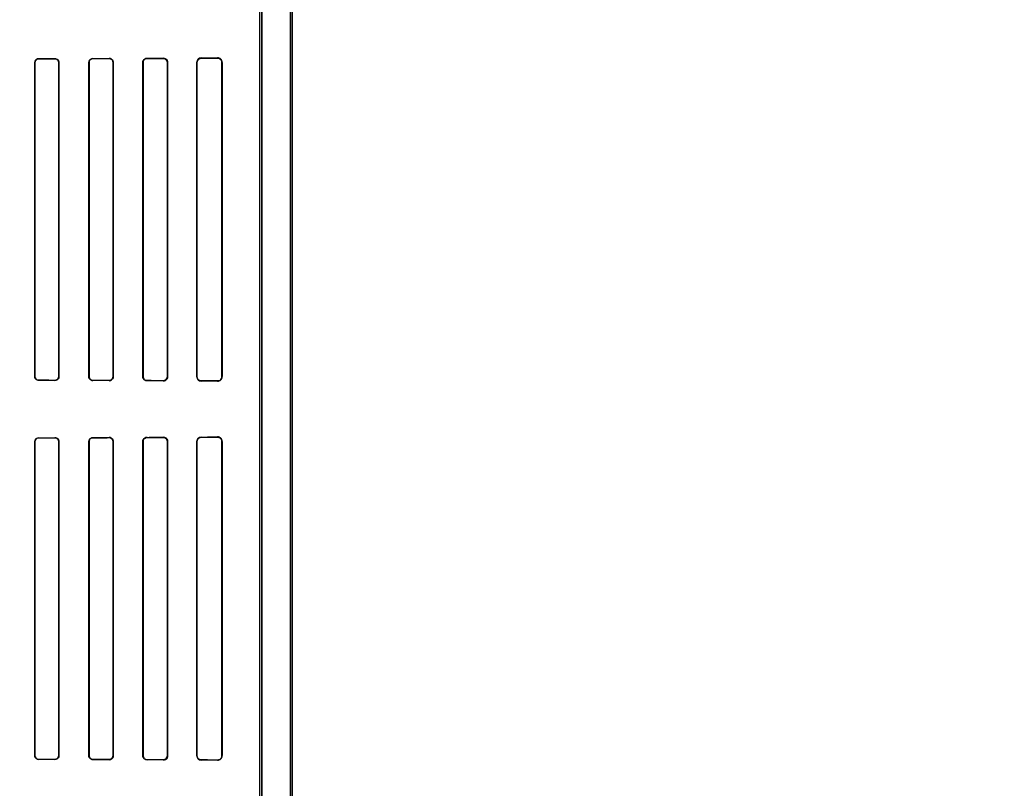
# Model space of a CAD drawing. Header units: millimetres. Extents: x 0 to 297, y 0 to 210.
# Tile 140 of 256: x 56.61 to 57.246, y 157.774 to 158.271. Entities that reach past the tile are written whole.
import ezdxf

# ---------------------------------------------------------------- set-up
doc = ezdxf.new("R2010")
doc.units = ezdxf.units.MM
doc.header["$LTSCALE"] = 16.335
doc.layers.get('0').update_dxf_attribs({"linetype": 'CONTINUOUS'})
for name, color, linetype in [('AXES_REF', 7, 'CONTINUOUS'), ('INTFCLR_1', 7, 'CONTINUOUS'), ('INTFCLR_72935', 7, 'CONTINUOUS')]:
    doc.layers.add(name, color=color, linetype=linetype)

msp = doc.modelspace()

# ---------------------------------------------------------------- linework, layer by layer
at = {"color": 7, "linetype": 'Continuous'}
for radius in [6.78708, 6.7865, 6.74304]:
    msp.add_circle((57.46373, 154.71148), radius, dxfattribs=at)
for radius, start, end in [(6.72, 278.277129, 261.722871), (6.874, 143.275392, 36.724608)]:
    msp.add_arc((57.46373, 154.71148), radius, start, end, dxfattribs=at)
at = {"layer": 'AXES_REF', "color": 9, "linetype": 'Continuous'}
for radius in [6.19116, 4.15]:
    msp.add_circle((57.46373, 154.71148), radius, dxfattribs=at)
at = {"layer": 'AXES_REF', "color": 7, "linetype": 'Continuous'}
msp.add_arc((57.46373, 154.71148), 6.874, 143.275392, 270, dxfattribs=at)
at = {"layer": 'INTFCLR_1', "color": 6, "linetype": 'Continuous'}
for p, q in [((56.78439, 157.16147), (56.78439, 159.03048)), ((56.78562, 157.16147), (56.78562, 159.03047)), ((56.76462, 157.53415), (56.76462, 158.37778)), ((56.76586, 158.37778), (56.76586, 157.53415)), ((56.6193, 158.03997), (56.6193, 158.24297)), ((56.61939, 158.03997), (56.61939, 158.24297)), ((56.63472, 158.24297), (56.63472, 158.03997)), ((56.63481, 158.24297), (56.63481, 158.03997)), ((56.6542, 158.03997), (56.6542, 158.24297)), ((56.6543, 158.03997), (56.6543, 158.24297)), ((56.66982, 158.24297), (56.66982, 158.03997)), ((56.66993, 158.24297), (56.66993, 158.03997)), ((56.68906, 158.03997), (56.68906, 158.24297)), ((56.68918, 158.03997), (56.68918, 158.24297)), ((56.70496, 158.24297), (56.70496, 158.03997)), ((56.70509, 158.24297), (56.70509, 158.03997)), ((56.72387, 158.03997), (56.72387, 158.24297)), ((56.72402, 158.03997), (56.72402, 158.24297)), ((56.74015, 158.24297), (56.74015, 158.03997)), ((56.74033, 158.24297), (56.74033, 158.03997)), ((56.6193, 157.79497), (56.6193, 157.99797)), ((56.61939, 157.79497), (56.61939, 157.99797)), ((56.63472, 157.99797), (56.63472, 157.79497)), ((56.63481, 157.99797), (56.63481, 157.79497)), ((56.6542, 157.79497), (56.6542, 157.99797)), ((56.6543, 157.79497), (56.6543, 157.99797)), ((56.66982, 157.99797), (56.66982, 157.79497)), ((56.66993, 157.99797), (56.66993, 157.79497)), ((56.68906, 157.79497), (56.68906, 157.99797)), ((56.68918, 157.79497), (56.68918, 157.99797)), ((56.70496, 157.99797), (56.70496, 157.79497)), ((56.70509, 157.99797), (56.70509, 157.79497)), ((56.72387, 157.79497), (56.72387, 157.99797)), ((56.72402, 157.79497), (56.72402, 157.99797)), ((56.74015, 157.99797), (56.74015, 157.79497)), ((56.74033, 157.99797), (56.74033, 157.79497))]:
    msp.add_line(p, q, dxfattribs=at)
at = {"layer": 'INTFCLR_1', "color": 9, "linetype": 'Continuous'}
for p, q in [((56.61939, 158.24297), (56.6193, 158.24297)), ((56.62179, 158.24546), (56.62179, 158.24537)), ((56.63229, 158.24539), (56.63229, 158.24549)), ((56.63481, 158.24297), (56.63472, 158.24297)), ((56.6543, 158.24297), (56.6542, 158.24297)), ((56.65679, 158.24556), (56.65679, 158.24546)), ((56.66729, 158.2455), (56.66729, 158.2456)), ((56.66993, 158.24297), (56.66982, 158.24297)), ((56.68918, 158.24297), (56.68906, 158.24297)), ((56.69179, 158.2457), (56.69179, 158.24559)), ((56.70229, 158.24563), (56.70229, 158.24576)), ((56.70509, 158.24297), (56.70496, 158.24297)), ((56.72402, 158.24297), (56.72387, 158.24297)), ((56.72679, 158.2459), (56.72679, 158.24575)), ((56.73729, 158.24582), (56.73729, 158.24598)), ((56.74033, 158.24297), (56.74015, 158.24297)), ((56.6193, 158.03997), (56.61939, 158.03997)), ((56.62179, 158.03757), (56.62179, 158.03748)), ((56.63229, 158.03745), (56.63229, 158.03754)), ((56.63472, 158.03997), (56.63481, 158.03997)), ((56.6542, 158.03997), (56.6543, 158.03997)), ((56.65679, 158.03747), (56.65679, 158.03737)), ((56.66729, 158.03733), (56.66729, 158.03744)), ((56.66982, 158.03997), (56.66993, 158.03997)), ((56.68906, 158.03997), (56.68918, 158.03997)), ((56.70496, 158.03997), (56.70509, 158.03997)), ((56.72387, 158.03997), (56.72402, 158.03997)), ((56.74015, 158.03997), (56.74033, 158.03997)), ((56.69179, 158.03735), (56.69179, 158.03723)), ((56.70229, 158.03718), (56.70229, 158.0373)), ((56.72679, 158.03718), (56.72679, 158.03703)), ((56.73729, 158.03695), (56.73729, 158.03712)), ((56.62179, 158.00046), (56.62179, 158.00037)), ((56.63229, 158.00039), (56.63229, 158.00049)), ((56.65679, 158.00056), (56.65679, 158.00046)), ((56.66729, 158.0005), (56.66729, 158.0006)), ((56.69179, 158.0007), (56.69179, 158.00059)), ((56.70229, 158.00063), (56.70229, 158.00076)), ((56.72679, 158.0009), (56.72679, 158.00075)), ((56.73729, 158.00082), (56.73729, 158.00098)), ((56.61939, 157.99797), (56.6193, 157.99797)), ((56.63481, 157.99797), (56.63472, 157.99797)), ((56.6543, 157.99797), (56.6542, 157.99797)), ((56.66993, 157.99797), (56.66982, 157.99797)), ((56.68918, 157.99797), (56.68906, 157.99797)), ((56.70509, 157.99797), (56.70496, 157.99797)), ((56.72402, 157.99797), (56.72387, 157.99797)), ((56.74033, 157.99797), (56.74015, 157.99797)), ((56.6193, 157.79497), (56.61939, 157.79497)), ((56.62179, 157.79257), (56.62179, 157.79248)), ((56.63229, 157.79245), (56.63229, 157.79254)), ((56.63472, 157.79497), (56.63481, 157.79497)), ((56.6542, 157.79497), (56.6543, 157.79497)), ((56.65679, 157.79247), (56.65679, 157.79237)), ((56.66729, 157.79233), (56.66729, 157.79244)), ((56.66982, 157.79497), (56.66993, 157.79497)), ((56.68906, 157.79497), (56.68918, 157.79497)), ((56.69179, 157.79235), (56.69179, 157.79223)), ((56.70229, 157.79218), (56.70229, 157.7923)), ((56.70496, 157.79497), (56.70509, 157.79497)), ((56.72387, 157.79497), (56.72402, 157.79497)), ((56.72679, 157.79218), (56.72679, 157.79203)), ((56.73729, 157.79195), (56.73729, 157.79212)), ((56.74015, 157.79497), (56.74033, 157.79497))]:
    msp.add_line(p, q, dxfattribs=at)
at = {"layer": 'INTFCLR_1', "color": 7, "linetype": 'Continuous'}
for points in [[(56.66816, 158.24546), (56.66807, 158.24549), (56.66798, 158.24551), (56.66788, 158.24554), (56.66779, 158.24556), (56.66769, 158.24557), (56.66759, 158.24559), (56.66749, 158.24559), (56.66739, 158.2456), (56.66729, 158.2456)], [(56.70229, 158.24563), (56.70238, 158.24563), (56.70248, 158.24563), (56.70257, 158.24562), (56.70267, 158.24561), (56.70277, 158.24559), (56.70287, 158.24557), (56.70296, 158.24555), (56.70305, 158.24552), (56.70314, 158.24549)], [(56.73729, 158.24582), (56.73739, 158.24581), (56.7375, 158.24581), (56.7376, 158.2458), (56.7377, 158.24579), (56.73779, 158.24577), (56.73788, 158.24576), (56.73797, 158.24574), (56.73806, 158.24571), (56.73814, 158.24569)], [(56.70314, 158.03744), (56.70305, 158.03741), (56.70296, 158.03739), (56.70287, 158.03737), (56.70278, 158.03735), (56.70268, 158.03733), (56.70259, 158.03732), (56.70249, 158.03731), (56.70239, 158.03731), (56.70229, 158.0373)], [(56.73814, 158.03725), (56.73806, 158.03722), (56.73797, 158.0372), (56.73788, 158.03718), (56.73779, 158.03716), (56.7377, 158.03715), (56.7376, 158.03714), (56.7375, 158.03713), (56.73739, 158.03712), (56.73729, 158.03712)], [(56.66816, 158.00046), (56.66807, 158.00049), (56.66798, 158.00051), (56.66788, 158.00054), (56.66779, 158.00056), (56.66769, 158.00057), (56.66759, 158.00059), (56.66749, 158.00059), (56.66739, 158.0006), (56.66729, 158.0006)], [(56.70229, 158.00063), (56.70238, 158.00063), (56.70248, 158.00063), (56.70257, 158.00062), (56.70267, 158.00061), (56.70277, 158.00059), (56.70287, 158.00057), (56.70296, 158.00055), (56.70305, 158.00052), (56.70314, 158.00049)], [(56.73729, 158.00082), (56.73739, 158.00081), (56.7375, 158.00081), (56.7376, 158.0008), (56.7377, 158.00079), (56.73779, 158.00077), (56.73788, 158.00076), (56.73797, 158.00074), (56.73806, 158.00071), (56.73814, 158.00069)], [(56.70314, 157.79244), (56.70305, 157.79241), (56.70296, 157.79239), (56.70287, 157.79237), (56.70278, 157.79235), (56.70268, 157.79233), (56.70259, 157.79232), (56.70249, 157.79231), (56.70239, 157.79231), (56.70229, 157.7923)], [(56.73814, 157.79225), (56.73806, 157.79222), (56.73797, 157.7922), (56.73788, 157.79218), (56.73779, 157.79216), (56.7377, 157.79215), (56.7376, 157.79214), (56.7375, 157.79213), (56.73739, 157.79212), (56.73729, 157.79212)]]:
    msp.add_lwpolyline(points, dxfattribs=at)
at = {"layer": 'INTFCLR_1', "color": 6, "linetype": 'Continuous'}
for centre, radius, start, end in [((56.72681, 158.24297), 0.00294, 90.39891, 179.99479), ((56.73731, 158.24297), 0.00302, 0.01002, 90.49641), ((56.72681, 158.03997), 0.00294, 180.00522, 269.60105), ((56.73731, 158.03997), 0.00302, 269.50339, 359.99029), ((56.72681, 157.99797), 0.00294, 90.39893, 179.9948), ((56.73731, 157.99797), 0.00302, 0.01001, 90.49639), ((56.72681, 157.79497), 0.00294, 180.0052, 269.60107), ((56.73731, 157.79497), 0.00302, 269.50337, 359.99031)]:
    msp.add_arc(centre, radius, start, end, dxfattribs=at)
for centre, major_axis, start_param, end_param in [((56.39954, 158.24647), (0.36509, 0), -0.9163, -0.879521), ((56.39954, 158.24647), (0.38609, 0), -0.9574, -0.923735), ((56.39954, 158.24647), (0.36509, 0), -0.788898, -0.747504), ((56.39954, 158.24647), (0.38609, 0), -0.841558, -0.804464), ((56.39954, 158.24647), (0.36509, 0), -0.642675, -0.593022), ((56.39954, 158.24647), (0.38609, 0), -0.712156, -0.66947), ((56.39954, 158.24647), (0.36509, 0), -0.4593, -0.389436), ((56.39954, 158.24647), (0.38609, 0), -0.559335, -0.505765), ((56.39954, 158.03647), (0.38609, 0), 0.923735, 0.9574), ((56.39954, 158.03647), (0.36509, 0), 0.879521, 0.9163), ((56.39954, 158.03647), (0.38609, 0), 0.804464, 0.841558), ((56.39954, 158.03647), (0.36509, 0), 0.747504, 0.788898), ((56.39954, 158.03647), (0.38609, 0), 0.66947, 0.712156), ((56.39954, 158.03647), (0.36509, 0), 0.593022, 0.642675), ((56.39954, 158.03647), (0.38609, 0), 0.505765, 0.559335), ((56.39954, 158.03647), (0.36509, 0), 0.389436, 0.4593), ((56.39954, 158.00147), (0.36509, 0), -0.9163, -0.879521), ((56.39954, 158.00147), (0.38609, 0), -0.9574, -0.923735), ((56.39954, 158.00147), (0.36509, 0), -0.788898, -0.747504), ((56.39954, 158.00147), (0.38609, 0), -0.841558, -0.804464), ((56.39954, 158.00147), (0.36509, 0), -0.642675, -0.593022), ((56.39954, 158.00147), (0.38609, 0), -0.712156, -0.66947), ((56.39954, 158.00147), (0.36509, 0), -0.4593, -0.389436), ((56.39954, 158.00147), (0.38609, 0), -0.559335, -0.505765), ((56.39954, 157.79147), (0.38609, 0), 0.923735, 0.9574), ((56.39954, 157.79147), (0.36509, 0), 0.879521, 0.9163), ((56.39954, 157.79147), (0.38609, 0), 0.804464, 0.841558), ((56.39954, 157.79147), (0.36509, 0), 0.747504, 0.788898), ((56.39954, 157.79147), (0.38609, 0), 0.66947, 0.712156), ((56.39954, 157.79147), (0.36509, 0), 0.593022, 0.642675), ((56.39954, 157.79147), (0.38609, 0), 0.505765, 0.559335), ((56.39954, 157.79147), (0.36509, 0), 0.389436, 0.4593)]:
    msp.add_ellipse(centre, major_axis=major_axis, ratio=0.003491, start_param=start_param, end_param=end_param, dxfattribs=at)
for points, knots in [([(56.6193, 158.24297), (56.6193, 158.24349), (56.61971, 158.24479), (56.62104, 158.24546), (56.62179, 158.24546)], [0, 0, 0, 0, 0.412854, 1, 1, 1, 1]), ([(56.61939, 158.24297), (56.61939, 158.24348), (56.61979, 158.24473), (56.62107, 158.24536), (56.62179, 158.24537)], [0, 0, 0, 0, 0.417005, 1, 1, 1, 1]), ([(56.63229, 158.24549), (56.63277, 158.24549), (56.63408, 158.24512), (56.63481, 158.24376), (56.63481, 158.24297)], [0, 0, 0, 0, 0.379371, 1, 1, 1, 1]), ([(56.63229, 158.24539), (56.63275, 158.24539), (56.63401, 158.24505), (56.63472, 158.24374), (56.63472, 158.24297)], [0, 0, 0, 0, 0.373842, 1, 1, 1, 1]), ([(56.6542, 158.24297), (56.6542, 158.24349), (56.65459, 158.24483), (56.65599, 158.24556), (56.65679, 158.24556)], [0, 0, 0, 0, 0.39343, 1, 1, 1, 1]), ([(56.6543, 158.24297), (56.6543, 158.24348), (56.65469, 158.24478), (56.65603, 158.24546), (56.65679, 158.24546)], [0, 0, 0, 0, 0.402384, 1, 1, 1, 1]), ([(56.66729, 158.2455), (56.66779, 158.2455), (56.66911, 158.24511), (56.66982, 158.24375), (56.66982, 158.24297)], [0, 0, 0, 0, 0.39382, 1, 1, 1, 1]), ([(56.68906, 158.24297), (56.68906, 158.24346), (56.68943, 158.24487), (56.6909, 158.2457), (56.69179, 158.2457)], [0, 0, 0, 0, 0.358968, 1, 1, 1, 1]), ([(56.68918, 158.24297), (56.68918, 158.24346), (56.68955, 158.24482), (56.69095, 158.24558), (56.69179, 158.24559)], [0, 0, 0, 0, 0.373103, 1, 1, 1, 1]), ([(56.70229, 158.24576), (56.70283, 158.24576), (56.70428, 158.24536), (56.70509, 158.24385), (56.70509, 158.24297)], [0, 0, 0, 0, 0.380109, 1, 1, 1, 1]), ([(56.72402, 158.24297), (56.72402, 158.24344), (56.72436, 158.24487), (56.72586, 158.24575), (56.72679, 158.24575)], [0, 0, 0, 0, 0.338868, 1, 1, 1, 1]), ([(56.62179, 158.03748), (56.62131, 158.03748), (56.62003, 158.03784), (56.6193, 158.03918), (56.6193, 158.03997)], [0, 0, 0, 0, 0.373746, 1, 1, 1, 1]), ([(56.62179, 158.03757), (56.62134, 158.03757), (56.6201, 158.03791), (56.61939, 158.0392), (56.61939, 158.03997)], [0, 0, 0, 0, 0.369219, 1, 1, 1, 1]), ([(56.63472, 158.03997), (56.63472, 158.03946), (56.63432, 158.03819), (56.63301, 158.03754), (56.63229, 158.03754)], [0, 0, 0, 0, 0.4116, 1, 1, 1, 1]), ([(56.63481, 158.03997), (56.63481, 158.03945), (56.63441, 158.03813), (56.63305, 158.03745), (56.63229, 158.03745)], [0, 0, 0, 0, 0.405294, 1, 1, 1, 1]), ([(56.65679, 158.03737), (56.65627, 158.03737), (56.65492, 158.03778), (56.6542, 158.03917), (56.6542, 158.03997)], [0, 0, 0, 0, 0.394588, 1, 1, 1, 1]), ([(56.65679, 158.03747), (56.65627, 158.03747), (56.65497, 158.03788), (56.6543, 158.03922), (56.6543, 158.03997)], [0, 0, 0, 0, 0.409287, 1, 1, 1, 1]), ([(56.66982, 158.03997), (56.66982, 158.03946), (56.66944, 158.03814), (56.66807, 158.03744), (56.66729, 158.03744)], [0, 0, 0, 0, 0.392608, 1, 1, 1, 1]), ([(56.66993, 158.03997), (56.66993, 158.03946), (56.66955, 158.0381), (56.66812, 158.03733), (56.66729, 158.03733)], [0, 0, 0, 0, 0.376083, 1, 1, 1, 1]), ([(56.69179, 158.03723), (56.69128, 158.03723), (56.68987, 158.03762), (56.68906, 158.03909), (56.68906, 158.03997)], [0, 0, 0, 0, 0.364649, 1, 1, 1, 1]), ([(56.69179, 158.03735), (56.69132, 158.03735), (56.68998, 158.0377), (56.68918, 158.03911), (56.68918, 158.03997)], [0, 0, 0, 0, 0.351042, 1, 1, 1, 1]), ([(56.70509, 158.03997), (56.70509, 158.03949), (56.70474, 158.03805), (56.70322, 158.03718), (56.70229, 158.03718)], [0, 0, 0, 0, 0.340507, 1, 1, 1, 1]), ([(56.72679, 158.03718), (56.72624, 158.03719), (56.7248, 158.0376), (56.72402, 158.0391), (56.72402, 158.03997)], [0, 0, 0, 0, 0.38412, 1, 1, 1, 1]), ([(56.6193, 157.99797), (56.6193, 157.99849), (56.61971, 157.99979), (56.62104, 158.00046), (56.62179, 158.00046)], [0, 0, 0, 0, 0.412853, 1, 1, 1, 1]), ([(56.61939, 157.99797), (56.61939, 157.99848), (56.61979, 157.99973), (56.62107, 158.00036), (56.62179, 158.00037)], [0, 0, 0, 0, 0.417005, 1, 1, 1, 1]), ([(56.63229, 158.00049), (56.63277, 158.00049), (56.63408, 158.00012), (56.63481, 157.99876), (56.63481, 157.99797)], [0, 0, 0, 0, 0.379369, 1, 1, 1, 1]), ([(56.63229, 158.00039), (56.63275, 158.00039), (56.63401, 158.00005), (56.63472, 157.99874), (56.63472, 157.99797)], [0, 0, 0, 0, 0.373842, 1, 1, 1, 1]), ([(56.6542, 157.99797), (56.6542, 157.99849), (56.65459, 157.99983), (56.65599, 158.00056), (56.65679, 158.00056)], [0, 0, 0, 0, 0.39343, 1, 1, 1, 1]), ([(56.6543, 157.99797), (56.6543, 157.99848), (56.65469, 157.99978), (56.65603, 158.00046), (56.65679, 158.00046)], [0, 0, 0, 0, 0.402383, 1, 1, 1, 1]), ([(56.66729, 158.0005), (56.66779, 158.0005), (56.66911, 158.00011), (56.66982, 157.99875), (56.66982, 157.99797)], [0, 0, 0, 0, 0.393822, 1, 1, 1, 1]), ([(56.68906, 157.99797), (56.68906, 157.99846), (56.68943, 157.99987), (56.6909, 158.0007), (56.69179, 158.0007)], [0, 0, 0, 0, 0.358968, 1, 1, 1, 1]), ([(56.68918, 157.99797), (56.68918, 157.99846), (56.68955, 157.99982), (56.69095, 158.00058), (56.69179, 158.00059)], [0, 0, 0, 0, 0.373103, 1, 1, 1, 1]), ([(56.70229, 158.00076), (56.70283, 158.00076), (56.70428, 158.00036), (56.70509, 157.99885), (56.70509, 157.99797)], [0, 0, 0, 0, 0.380109, 1, 1, 1, 1]), ([(56.72402, 157.99797), (56.72402, 157.99844), (56.72436, 157.99987), (56.72586, 158.00075), (56.72679, 158.00075)], [0, 0, 0, 0, 0.338868, 1, 1, 1, 1]), ([(56.62179, 157.79248), (56.62131, 157.79248), (56.62003, 157.79284), (56.6193, 157.79418), (56.6193, 157.79497)], [0, 0, 0, 0, 0.373743, 1, 1, 1, 1]), ([(56.62179, 157.79257), (56.62134, 157.79257), (56.6201, 157.79291), (56.61939, 157.7942), (56.61939, 157.79497)], [0, 0, 0, 0, 0.369218, 1, 1, 1, 1]), ([(56.63472, 157.79497), (56.63472, 157.79446), (56.63432, 157.79319), (56.63301, 157.79254), (56.63229, 157.79254)], [0, 0, 0, 0, 0.4116, 1, 1, 1, 1]), ([(56.63481, 157.79497), (56.63481, 157.79445), (56.63441, 157.79313), (56.63305, 157.79245), (56.63229, 157.79245)], [0, 0, 0, 0, 0.405294, 1, 1, 1, 1]), ([(56.65679, 157.79237), (56.65627, 157.79237), (56.65492, 157.79278), (56.6542, 157.79417), (56.6542, 157.79497)], [0, 0, 0, 0, 0.394587, 1, 1, 1, 1]), ([(56.65679, 157.79247), (56.65627, 157.79247), (56.65497, 157.79288), (56.6543, 157.79422), (56.6543, 157.79497)], [0, 0, 0, 0, 0.409287, 1, 1, 1, 1]), ([(56.66982, 157.79497), (56.66982, 157.79446), (56.66944, 157.79314), (56.66807, 157.79244), (56.66729, 157.79244)], [0, 0, 0, 0, 0.392607, 1, 1, 1, 1]), ([(56.66993, 157.79497), (56.66993, 157.79446), (56.66955, 157.7931), (56.66812, 157.79233), (56.66729, 157.79233)], [0, 0, 0, 0, 0.376083, 1, 1, 1, 1]), ([(56.69179, 157.79223), (56.69128, 157.79223), (56.68987, 157.79262), (56.68906, 157.79409), (56.68906, 157.79497)], [0, 0, 0, 0, 0.364649, 1, 1, 1, 1]), ([(56.69179, 157.79235), (56.69132, 157.79235), (56.68998, 157.7927), (56.68918, 157.79411), (56.68918, 157.79497)], [0, 0, 0, 0, 0.351042, 1, 1, 1, 1]), ([(56.70509, 157.79497), (56.70509, 157.79449), (56.70474, 157.79305), (56.70322, 157.79218), (56.70229, 157.79218)], [0, 0, 0, 0, 0.340507, 1, 1, 1, 1]), ([(56.72679, 157.79218), (56.72624, 157.79219), (56.7248, 157.7926), (56.72402, 157.7941), (56.72402, 157.79497)], [0, 0, 0, 0, 0.38412, 1, 1, 1, 1])]:
    msp.add_open_spline(points, degree=3, knots=knots, dxfattribs=at)
at = {"layer": 'INTFCLR_1', "color": 7, "linetype": 'Continuous'}
for points, knots in [([(56.66729, 158.2456), (56.66782, 158.2456), (56.6692, 158.2452), (56.66993, 158.24377), (56.66993, 158.24297)], [0, 0, 0, 0, 0.401573, 1, 1, 1, 1]), ([(56.70229, 158.24563), (56.70279, 158.24563), (56.70417, 158.24527), (56.70497, 158.24382), (56.70496, 158.24297)], [0, 0, 0, 0, 0.369943, 1, 1, 1, 1]), ([(56.70314, 158.24549), (56.70359, 158.24535), (56.70455, 158.24471), (56.70496, 158.24359), (56.70496, 158.24297)], [0, 0, 0, 0, 0.432621, 1, 1, 1, 1]), ([(56.73729, 158.24582), (56.73786, 158.24581), (56.73935, 158.24539), (56.74015, 158.24385), (56.74015, 158.24297)], [0, 0, 0, 0, 0.39538, 1, 1, 1, 1]), ([(56.73814, 158.24569), (56.73865, 158.24553), (56.7397, 158.24485), (56.74015, 158.24363), (56.74015, 158.24297)], [0, 0, 0, 0, 0.445547, 1, 1, 1, 1]), ([(56.70496, 158.03997), (56.70496, 158.03951), (56.70462, 158.03813), (56.70317, 158.03732), (56.70229, 158.0373)], [0, 0, 0, 0, 0.342813, 1, 1, 1, 1]), ([(56.74015, 158.03997), (56.74015, 158.03948), (56.7398, 158.03801), (56.73824, 158.03713), (56.73729, 158.03712)], [0, 0, 0, 0, 0.336726, 1, 1, 1, 1]), ([(56.66729, 158.0006), (56.66782, 158.0006), (56.6692, 158.0002), (56.66993, 157.99877), (56.66993, 157.99797)], [0, 0, 0, 0, 0.401573, 1, 1, 1, 1]), ([(56.66993, 157.99797), (56.66993, 157.99844), (56.66964, 157.99953), (56.66872, 158.00026), (56.66816, 158.00046)], [0, 0, 0, 0, 0.442089, 1, 1, 1, 1]), ([(56.70229, 158.00063), (56.70279, 158.00063), (56.70417, 158.00027), (56.70497, 157.99882), (56.70496, 157.99797)], [0, 0, 0, 0, 0.369943, 1, 1, 1, 1]), ([(56.73729, 158.00082), (56.73786, 158.00081), (56.73935, 158.00039), (56.74015, 157.99885), (56.74015, 157.99797)], [0, 0, 0, 0, 0.395381, 1, 1, 1, 1]), ([(56.70496, 157.79497), (56.70496, 157.79451), (56.70462, 157.79313), (56.70317, 157.79232), (56.70229, 157.7923)], [0, 0, 0, 0, 0.342814, 1, 1, 1, 1]), ([(56.74015, 157.79497), (56.74015, 157.79448), (56.7398, 157.79301), (56.73824, 157.79213), (56.73729, 157.79212)], [0, 0, 0, 0, 0.336726, 1, 1, 1, 1])]:
    msp.add_open_spline(points, degree=3, knots=knots, dxfattribs=at)
at = {"layer": 'INTFCLR_72935', "color": 6, "linetype": 'Continuous'}
for p, q in [((56.78439, 157.16147), (56.78439, 159.03049)), ((56.78562, 159.03047), (56.78562, 157.16147)), ((56.76586, 157.53085), (56.76586, 158.38108)), ((56.76462, 157.5321), (56.76462, 158.37983)), ((56.6193, 158.24297), (56.6193, 158.03997)), ((56.61939, 158.24297), (56.61939, 158.03997)), ((56.63472, 158.03997), (56.63472, 158.24297)), ((56.63481, 158.03997), (56.63481, 158.24297)), ((56.6542, 158.24297), (56.6542, 158.03997)), ((56.6543, 158.24297), (56.6543, 158.03997)), ((56.66982, 158.03997), (56.66982, 158.24297)), ((56.66993, 158.03997), (56.66993, 158.24297)), ((56.68906, 158.24297), (56.68906, 158.03997)), ((56.68918, 158.24297), (56.68918, 158.03997)), ((56.70496, 158.03997), (56.70496, 158.24297)), ((56.70509, 158.03997), (56.70509, 158.24297)), ((56.72387, 158.24297), (56.72387, 158.03997)), ((56.72402, 158.24297), (56.72402, 158.03997)), ((56.74015, 158.03997), (56.74015, 158.24297)), ((56.74033, 158.03997), (56.74033, 158.24297)), ((56.6193, 157.99797), (56.6193, 157.79497)), ((56.61939, 157.99797), (56.61939, 157.79497)), ((56.63472, 157.79497), (56.63472, 157.99797)), ((56.63481, 157.79497), (56.63481, 157.99797)), ((56.6542, 157.99797), (56.6542, 157.79497)), ((56.6543, 157.99797), (56.6543, 157.79497)), ((56.66982, 157.79497), (56.66982, 157.99797)), ((56.66993, 157.79497), (56.66993, 157.99797)), ((56.68906, 157.99797), (56.68906, 157.79497)), ((56.68918, 157.99797), (56.68918, 157.79497)), ((56.70496, 157.79497), (56.70496, 157.99797)), ((56.70509, 157.79497), (56.70509, 157.99797)), ((56.72387, 157.99797), (56.72387, 157.79497)), ((56.72402, 157.99797), (56.72402, 157.79497)), ((56.74015, 157.79497), (56.74015, 157.99797)), ((56.74033, 157.79497), (56.74033, 157.99797))]:
    msp.add_line(p, q, dxfattribs=at)
at = {"layer": 'INTFCLR_72935', "color": 9, "linetype": 'Continuous'}
for p, q in [((56.6193, 158.24297), (56.61939, 158.24297)), ((56.62179, 158.24537), (56.62179, 158.24546)), ((56.63229, 158.24549), (56.63229, 158.24539)), ((56.63472, 158.24297), (56.63481, 158.24297)), ((56.6542, 158.24297), (56.6543, 158.24297)), ((56.65679, 158.24546), (56.65679, 158.24556)), ((56.66729, 158.2456), (56.66729, 158.2455)), ((56.66982, 158.24297), (56.66993, 158.24297)), ((56.68906, 158.24297), (56.68918, 158.24297)), ((56.69179, 158.24559), (56.69179, 158.2457)), ((56.70229, 158.24576), (56.70229, 158.24563)), ((56.70496, 158.24297), (56.70509, 158.24297)), ((56.72387, 158.24297), (56.72402, 158.24297)), ((56.72679, 158.24575), (56.72679, 158.2459)), ((56.73729, 158.24598), (56.73729, 158.24582)), ((56.74015, 158.24297), (56.74033, 158.24297)), ((56.61939, 158.03997), (56.6193, 158.03997)), ((56.62179, 158.03748), (56.62179, 158.03757)), ((56.63229, 158.03754), (56.63229, 158.03745)), ((56.63481, 158.03997), (56.63472, 158.03997)), ((56.6543, 158.03997), (56.6542, 158.03997)), ((56.65679, 158.03737), (56.65679, 158.03747)), ((56.66729, 158.03744), (56.66729, 158.03733)), ((56.66993, 158.03997), (56.66982, 158.03997)), ((56.68918, 158.03997), (56.68906, 158.03997)), ((56.70509, 158.03997), (56.70496, 158.03997)), ((56.72402, 158.03997), (56.72387, 158.03997)), ((56.74033, 158.03997), (56.74015, 158.03997)), ((56.69179, 158.03723), (56.69179, 158.03735)), ((56.70229, 158.0373), (56.70229, 158.03718)), ((56.72679, 158.03703), (56.72679, 158.03718)), ((56.73729, 158.03712), (56.73729, 158.03695)), ((56.62179, 158.00037), (56.62179, 158.00046)), ((56.63229, 158.00049), (56.63229, 158.00039)), ((56.65679, 158.00046), (56.65679, 158.00056)), ((56.66729, 158.0006), (56.66729, 158.0005)), ((56.69179, 158.00059), (56.69179, 158.0007)), ((56.70229, 158.00076), (56.70229, 158.00063)), ((56.72679, 158.00075), (56.72679, 158.0009)), ((56.73729, 158.00098), (56.73729, 158.00082)), ((56.6193, 157.99797), (56.61939, 157.99797)), ((56.63472, 157.99797), (56.63481, 157.99797)), ((56.6542, 157.99797), (56.6543, 157.99797)), ((56.66982, 157.99797), (56.66993, 157.99797)), ((56.68906, 157.99797), (56.68918, 157.99797)), ((56.70496, 157.99797), (56.70509, 157.99797)), ((56.72387, 157.99797), (56.72402, 157.99797)), ((56.74015, 157.99797), (56.74033, 157.99797)), ((56.61939, 157.79497), (56.6193, 157.79497)), ((56.62179, 157.79248), (56.62179, 157.79257)), ((56.63229, 157.79254), (56.63229, 157.79245)), ((56.63481, 157.79497), (56.63472, 157.79497)), ((56.6543, 157.79497), (56.6542, 157.79497)), ((56.65679, 157.79237), (56.65679, 157.79247)), ((56.66729, 157.79244), (56.66729, 157.79233)), ((56.66993, 157.79497), (56.66982, 157.79497)), ((56.68918, 157.79497), (56.68906, 157.79497)), ((56.69179, 157.79223), (56.69179, 157.79235)), ((56.70229, 157.7923), (56.70229, 157.79218)), ((56.70509, 157.79497), (56.70496, 157.79497)), ((56.72402, 157.79497), (56.72387, 157.79497)), ((56.72679, 157.79203), (56.72679, 157.79218)), ((56.73729, 157.79212), (56.73729, 157.79195)), ((56.74033, 157.79497), (56.74015, 157.79497))]:
    msp.add_line(p, q, dxfattribs=at)
at = {"layer": 'INTFCLR_72935', "color": 7, "linetype": 'Continuous'}
for points in [[(56.70229, 158.24576), (56.70239, 158.24575), (56.7025, 158.24575), (56.7026, 158.24574), (56.7027, 158.24573), (56.70279, 158.24571), (56.70289, 158.24569), (56.70298, 158.24567), (56.70307, 158.24565), (56.70315, 158.24562)], [(56.70314, 158.2455), (56.70305, 158.24552), (56.70296, 158.24555), (56.70287, 158.24557), (56.70278, 158.24559), (56.70268, 158.2456), (56.70259, 158.24562), (56.70249, 158.24563), (56.70239, 158.24563), (56.70229, 158.24563)], [(56.73814, 158.24569), (56.73806, 158.24571), (56.73797, 158.24574), (56.73788, 158.24576), (56.73779, 158.24577), (56.7377, 158.24579), (56.7376, 158.2458), (56.7375, 158.24581), (56.73739, 158.24581), (56.73729, 158.24582)], [(56.66816, 158.03748), (56.66807, 158.03745), (56.66798, 158.03742), (56.66788, 158.0374), (56.66779, 158.03738), (56.66769, 158.03736), (56.66759, 158.03735), (56.66749, 158.03734), (56.66739, 158.03734), (56.66729, 158.03733)], [(56.70229, 158.0373), (56.70238, 158.03731), (56.70248, 158.03731), (56.70257, 158.03732), (56.70267, 158.03733), (56.70277, 158.03735), (56.70287, 158.03737), (56.70296, 158.03739), (56.70305, 158.03741), (56.70314, 158.03744)], [(56.70315, 158.03731), (56.70307, 158.03729), (56.70298, 158.03726), (56.70289, 158.03724), (56.7028, 158.03722), (56.7027, 158.03721), (56.7026, 158.0372), (56.7025, 158.03719), (56.70239, 158.03718), (56.70229, 158.03718)], [(56.73729, 158.03712), (56.73739, 158.03712), (56.7375, 158.03713), (56.7376, 158.03714), (56.7377, 158.03715), (56.73779, 158.03716), (56.73788, 158.03718), (56.73797, 158.0372), (56.73806, 158.03722), (56.73814, 158.03725)], [(56.70229, 158.00076), (56.70239, 158.00075), (56.7025, 158.00075), (56.7026, 158.00074), (56.7027, 158.00073), (56.70279, 158.00071), (56.70289, 158.00069), (56.70298, 158.00067), (56.70307, 158.00065), (56.70315, 158.00062)], [(56.70314, 158.0005), (56.70305, 158.00052), (56.70296, 158.00055), (56.70287, 158.00057), (56.70278, 158.00059), (56.70268, 158.0006), (56.70259, 158.00062), (56.70249, 158.00063), (56.70239, 158.00063), (56.70229, 158.00063)], [(56.73814, 158.00069), (56.73806, 158.00071), (56.73797, 158.00074), (56.73788, 158.00076), (56.73779, 158.00077), (56.7377, 158.00079), (56.7376, 158.0008), (56.7375, 158.00081), (56.73739, 158.00081), (56.73729, 158.00082)], [(56.66816, 157.79248), (56.66807, 157.79245), (56.66798, 157.79242), (56.66788, 157.7924), (56.66779, 157.79238), (56.66769, 157.79236), (56.66759, 157.79235), (56.66749, 157.79234), (56.66739, 157.79234), (56.66729, 157.79233)], [(56.70229, 157.7923), (56.70238, 157.79231), (56.70248, 157.79231), (56.70257, 157.79232), (56.70267, 157.79233), (56.70277, 157.79235), (56.70287, 157.79237), (56.70296, 157.79239), (56.70305, 157.79241), (56.70314, 157.79244)], [(56.70315, 157.79231), (56.70307, 157.79229), (56.70298, 157.79226), (56.70289, 157.79224), (56.7028, 157.79222), (56.7027, 157.79221), (56.7026, 157.7922), (56.7025, 157.79219), (56.70239, 157.79218), (56.70229, 157.79218)], [(56.73729, 157.79212), (56.73739, 157.79212), (56.7375, 157.79213), (56.7376, 157.79214), (56.7377, 157.79215), (56.73779, 157.79216), (56.73788, 157.79218), (56.73797, 157.7922), (56.73806, 157.79222), (56.73814, 157.79225)]]:
    msp.add_lwpolyline(points, dxfattribs=at)
at = {"layer": 'INTFCLR_72935', "color": 6, "linetype": 'Continuous'}
for centre, radius, start, end in [((56.72681, 158.24297), 0.00294, 90.39891, 179.99479), ((56.73731, 158.24297), 0.00302, 0.00971, 90.49664), ((56.72681, 158.03997), 0.00294, 180.00522, 269.60105), ((56.73731, 158.03997), 0.00302, 269.5034, 359.99029), ((56.72681, 157.99797), 0.00294, 90.39893, 179.9948), ((56.73731, 157.99797), 0.00302, 0.00969, 90.49662), ((56.72681, 157.79497), 0.00294, 180.0052, 269.60107), ((56.73731, 157.79497), 0.00302, 269.50338, 359.99031)]:
    msp.add_arc(centre, radius, start, end, dxfattribs=at)
for centre, major_axis, start_param, end_param in [((56.39954, 158.24647), (0.36509, 0), -0.9163, -0.879521), ((56.39954, 158.24647), (0.38609, 0), -0.9574, -0.923735), ((56.39954, 158.24647), (0.36509, 0), -0.788898, -0.747504), ((56.39954, 158.24647), (0.38609, 0), -0.841558, -0.804464), ((56.39954, 158.24647), (0.36509, 0), -0.642675, -0.593022), ((56.39954, 158.24647), (0.38609, 0), -0.712156, -0.66947), ((56.39954, 158.24647), (0.36509, 0), -0.4593, -0.389436), ((56.39954, 158.24647), (0.38609, 0), -0.559335, -0.505765), ((56.39954, 158.03647), (0.38609, 0), 0.923735, 0.9574), ((56.39954, 158.03647), (0.36509, 0), 0.879521, 0.9163), ((56.39954, 158.03647), (0.38609, 0), 0.804464, 0.841558), ((56.39954, 158.03647), (0.36509, 0), 0.747504, 0.788898), ((56.39954, 158.03647), (0.38609, 0), 0.66947, 0.712156), ((56.39954, 158.03647), (0.36509, 0), 0.593022, 0.642675), ((56.39954, 158.03647), (0.38609, 0), 0.505765, 0.559335), ((56.39954, 158.03647), (0.36509, 0), 0.389436, 0.4593), ((56.39954, 158.00147), (0.36509, 0), -0.9163, -0.879521), ((56.39954, 158.00147), (0.38609, 0), -0.9574, -0.923735), ((56.39954, 158.00147), (0.36509, 0), -0.788898, -0.747504), ((56.39954, 158.00147), (0.38609, 0), -0.841558, -0.804464), ((56.39954, 158.00147), (0.36509, 0), -0.642675, -0.593022), ((56.39954, 158.00147), (0.38609, 0), -0.712156, -0.66947), ((56.39954, 158.00147), (0.36509, 0), -0.4593, -0.389436), ((56.39954, 158.00147), (0.38609, 0), -0.559335, -0.505765), ((56.39954, 157.79147), (0.38609, 0), 0.923735, 0.9574), ((56.39954, 157.79147), (0.36509, 0), 0.879521, 0.9163), ((56.39954, 157.79147), (0.38609, 0), 0.804464, 0.841558), ((56.39954, 157.79147), (0.36509, 0), 0.747504, 0.788898), ((56.39954, 157.79147), (0.38609, 0), 0.66947, 0.712156), ((56.39954, 157.79147), (0.36509, 0), 0.593022, 0.642675), ((56.39954, 157.79147), (0.38609, 0), 0.505765, 0.559335), ((56.39954, 157.79147), (0.36509, 0), 0.389436, 0.4593)]:
    msp.add_ellipse(centre, major_axis=major_axis, ratio=0.003491, start_param=start_param, end_param=end_param, dxfattribs=at)
for points, knots in [([(56.6193, 158.24297), (56.6193, 158.24349), (56.61971, 158.24479), (56.62104, 158.24546), (56.62179, 158.24546)], [0, 0, 0, 0, 0.411614, 1, 1, 1, 1]), ([(56.62179, 158.24537), (56.62133, 158.24537), (56.62008, 158.24502), (56.61939, 158.24372), (56.61939, 158.24297)], [0, 0, 0, 0, 0.378712, 1, 1, 1, 1]), ([(56.63229, 158.24549), (56.63278, 158.24549), (56.63409, 158.24511), (56.63481, 158.24375), (56.63481, 158.24297)], [0, 0, 0, 0, 0.387522, 1, 1, 1, 1]), ([(56.63472, 158.24297), (56.63472, 158.24348), (56.63432, 158.24475), (56.63301, 158.24539), (56.63229, 158.24539)], [0, 0, 0, 0, 0.411738, 1, 1, 1, 1]), ([(56.6542, 158.24297), (56.6542, 158.24348), (56.65459, 158.24483), (56.65598, 158.24556), (56.65679, 158.24556)], [0, 0, 0, 0, 0.391624, 1, 1, 1, 1]), ([(56.65679, 158.24546), (56.65629, 158.24546), (56.65499, 158.24508), (56.6543, 158.24374), (56.6543, 158.24297)], [0, 0, 0, 0, 0.393004, 1, 1, 1, 1]), ([(56.66993, 158.24297), (56.66993, 158.24347), (56.66955, 158.24484), (56.66812, 158.24561), (56.66729, 158.2456)], [0, 0, 0, 0, 0.376083, 1, 1, 1, 1]), ([(56.66982, 158.24297), (56.66982, 158.24347), (56.66944, 158.24479), (56.66807, 158.2455), (56.66729, 158.2455)], [0, 0, 0, 0, 0.392511, 1, 1, 1, 1]), ([(56.68906, 158.24297), (56.68906, 158.24344), (56.6894, 158.24484), (56.69087, 158.2457), (56.69179, 158.2457)], [0, 0, 0, 0, 0.338375, 1, 1, 1, 1]), ([(56.69179, 158.24559), (56.69132, 158.24559), (56.68998, 158.24524), (56.68918, 158.24383), (56.68918, 158.24297)], [0, 0, 0, 0, 0.351007, 1, 1, 1, 1]), ([(56.72679, 158.24575), (56.72624, 158.24575), (56.7248, 158.24533), (56.72402, 158.24384), (56.72402, 158.24297)], [0, 0, 0, 0, 0.38412, 1, 1, 1, 1]), ([(56.62179, 158.03748), (56.6213, 158.03748), (56.62001, 158.03785), (56.6193, 158.03919), (56.6193, 158.03997)], [0, 0, 0, 0, 0.383063, 1, 1, 1, 1]), ([(56.61939, 158.03997), (56.61939, 158.03946), (56.61979, 158.03821), (56.62108, 158.03757), (56.62179, 158.03757)], [0, 0, 0, 0, 0.417183, 1, 1, 1, 1]), ([(56.63229, 158.03754), (56.63276, 158.03754), (56.63402, 158.0379), (56.63472, 158.03921), (56.63472, 158.03997)], [0, 0, 0, 0, 0.383513, 1, 1, 1, 1]), ([(56.63481, 158.03997), (56.63481, 158.03945), (56.63441, 158.03813), (56.63305, 158.03745), (56.63229, 158.03745)], [0, 0, 0, 0, 0.404898, 1, 1, 1, 1]), ([(56.65679, 158.03737), (56.65626, 158.03737), (56.65491, 158.03778), (56.6542, 158.03918), (56.6542, 158.03997)], [0, 0, 0, 0, 0.400719, 1, 1, 1, 1]), ([(56.6543, 158.03997), (56.6543, 158.03946), (56.65469, 158.03816), (56.65603, 158.03748), (56.65679, 158.03747)], [0, 0, 0, 0, 0.400302, 1, 1, 1, 1]), ([(56.66729, 158.03744), (56.6678, 158.03744), (56.66912, 158.03783), (56.66982, 158.03919), (56.66982, 158.03997)], [0, 0, 0, 0, 0.398583, 1, 1, 1, 1]), ([(56.69179, 158.03723), (56.69127, 158.03723), (56.68986, 158.03763), (56.68906, 158.0391), (56.68906, 158.03997)], [0, 0, 0, 0, 0.372091, 1, 1, 1, 1]), ([(56.68918, 158.03997), (56.68918, 158.03947), (56.68955, 158.03812), (56.69095, 158.03735), (56.69179, 158.03735)], [0, 0, 0, 0, 0.373103, 1, 1, 1, 1]), ([(56.72402, 158.03997), (56.72402, 158.03941), (56.72444, 158.03797), (56.72593, 158.03719), (56.72679, 158.03718)], [0, 0, 0, 0, 0.393321, 1, 1, 1, 1]), ([(56.6193, 157.99797), (56.6193, 157.99849), (56.61971, 157.99979), (56.62104, 158.00046), (56.62179, 158.00046)], [0, 0, 0, 0, 0.411614, 1, 1, 1, 1]), ([(56.62179, 158.00037), (56.62133, 158.00037), (56.62008, 158.00002), (56.61939, 157.99872), (56.61939, 157.99797)], [0, 0, 0, 0, 0.378712, 1, 1, 1, 1]), ([(56.63229, 158.00049), (56.63278, 158.00049), (56.63409, 158.00011), (56.63481, 157.99875), (56.63481, 157.99797)], [0, 0, 0, 0, 0.387521, 1, 1, 1, 1]), ([(56.63472, 157.99797), (56.63472, 157.99848), (56.63432, 157.99975), (56.63301, 158.00039), (56.63229, 158.00039)], [0, 0, 0, 0, 0.411738, 1, 1, 1, 1]), ([(56.6542, 157.99797), (56.6542, 157.99848), (56.65459, 157.99983), (56.65598, 158.00056), (56.65679, 158.00056)], [0, 0, 0, 0, 0.391624, 1, 1, 1, 1]), ([(56.65679, 158.00046), (56.65629, 158.00046), (56.65499, 158.00008), (56.6543, 157.99874), (56.6543, 157.99797)], [0, 0, 0, 0, 0.393004, 1, 1, 1, 1]), ([(56.66993, 157.99797), (56.66993, 157.99847), (56.66955, 157.99984), (56.66812, 158.00061), (56.66729, 158.0006)], [0, 0, 0, 0, 0.376083, 1, 1, 1, 1]), ([(56.66982, 157.99797), (56.66982, 157.99847), (56.66944, 157.99979), (56.66807, 158.0005), (56.66729, 158.0005)], [0, 0, 0, 0, 0.392511, 1, 1, 1, 1]), ([(56.68906, 157.99797), (56.68906, 157.99844), (56.6894, 157.99984), (56.69087, 158.0007), (56.69179, 158.0007)], [0, 0, 0, 0, 0.338375, 1, 1, 1, 1]), ([(56.69179, 158.00059), (56.69132, 158.00059), (56.68998, 158.00024), (56.68918, 157.99883), (56.68918, 157.99797)], [0, 0, 0, 0, 0.351007, 1, 1, 1, 1]), ([(56.72679, 158.00075), (56.72624, 158.00075), (56.7248, 158.00033), (56.72402, 157.99884), (56.72402, 157.99797)], [0, 0, 0, 0, 0.38412, 1, 1, 1, 1]), ([(56.62179, 157.79248), (56.6213, 157.79248), (56.62001, 157.79285), (56.6193, 157.79419), (56.6193, 157.79497)], [0, 0, 0, 0, 0.383062, 1, 1, 1, 1]), ([(56.61939, 157.79497), (56.61939, 157.79446), (56.61979, 157.79321), (56.62108, 157.79257), (56.62179, 157.79257)], [0, 0, 0, 0, 0.417183, 1, 1, 1, 1]), ([(56.63229, 157.79254), (56.63276, 157.79254), (56.63402, 157.7929), (56.63472, 157.79421), (56.63472, 157.79497)], [0, 0, 0, 0, 0.383513, 1, 1, 1, 1]), ([(56.63481, 157.79497), (56.63481, 157.79445), (56.63441, 157.79313), (56.63305, 157.79245), (56.63229, 157.79245)], [0, 0, 0, 0, 0.404898, 1, 1, 1, 1]), ([(56.65679, 157.79237), (56.65626, 157.79237), (56.65491, 157.79278), (56.6542, 157.79418), (56.6542, 157.79497)], [0, 0, 0, 0, 0.400719, 1, 1, 1, 1]), ([(56.6543, 157.79497), (56.6543, 157.79446), (56.65469, 157.79316), (56.65603, 157.79248), (56.65679, 157.79247)], [0, 0, 0, 0, 0.400302, 1, 1, 1, 1]), ([(56.66729, 157.79244), (56.6678, 157.79244), (56.66912, 157.79283), (56.66982, 157.79419), (56.66982, 157.79497)], [0, 0, 0, 0, 0.398583, 1, 1, 1, 1]), ([(56.69179, 157.79223), (56.69127, 157.79223), (56.68986, 157.79263), (56.68906, 157.7941), (56.68906, 157.79497)], [0, 0, 0, 0, 0.372091, 1, 1, 1, 1]), ([(56.68918, 157.79497), (56.68918, 157.79447), (56.68955, 157.79312), (56.69095, 157.79235), (56.69179, 157.79235)], [0, 0, 0, 0, 0.373103, 1, 1, 1, 1]), ([(56.72402, 157.79497), (56.72402, 157.79441), (56.72444, 157.79297), (56.72593, 157.79219), (56.72679, 157.79218)], [0, 0, 0, 0, 0.393321, 1, 1, 1, 1])]:
    msp.add_open_spline(points, degree=3, knots=knots, dxfattribs=at)
at = {"layer": 'INTFCLR_72935', "color": 7, "linetype": 'Continuous'}
for points, knots in [([(56.70509, 158.24297), (56.70509, 158.24353), (56.70466, 158.24499), (56.70315, 158.24575), (56.70229, 158.24576)], [0, 0, 0, 0, 0.39445, 1, 1, 1, 1]), ([(56.70496, 158.24297), (56.70496, 158.24343), (56.70462, 158.24481), (56.70317, 158.24562), (56.70229, 158.24563)], [0, 0, 0, 0, 0.342814, 1, 1, 1, 1]), ([(56.70496, 158.24297), (56.70496, 158.24345), (56.70466, 158.24456), (56.70372, 158.2453), (56.70314, 158.2455)], [0, 0, 0, 0, 0.441846, 1, 1, 1, 1]), ([(56.74015, 158.24297), (56.74015, 158.24345), (56.7398, 158.24493), (56.73824, 158.24581), (56.73729, 158.24582)], [0, 0, 0, 0, 0.336727, 1, 1, 1, 1]), ([(56.74015, 158.24297), (56.74015, 158.24345), (56.73985, 158.24465), (56.73881, 158.24548), (56.73814, 158.24569)], [0, 0, 0, 0, 0.408559, 1, 1, 1, 1]), ([(56.66729, 158.03733), (56.66782, 158.03734), (56.6692, 158.03774), (56.66993, 158.03917), (56.66993, 158.03997)], [0, 0, 0, 0, 0.401574, 1, 1, 1, 1]), ([(56.70229, 158.0373), (56.70279, 158.03731), (56.70417, 158.03766), (56.70497, 158.03911), (56.70496, 158.03997)], [0, 0, 0, 0, 0.369942, 1, 1, 1, 1]), ([(56.70229, 158.03718), (56.70276, 158.03719), (56.7042, 158.03751), (56.70509, 158.03903), (56.70509, 158.03997)], [0, 0, 0, 0, 0.336778, 1, 1, 1, 1]), ([(56.73729, 158.03712), (56.73786, 158.03713), (56.73935, 158.03754), (56.74015, 158.03909), (56.74015, 158.03997)], [0, 0, 0, 0, 0.39538, 1, 1, 1, 1]), ([(56.70509, 157.99797), (56.70509, 157.99853), (56.70466, 157.99999), (56.70315, 158.00075), (56.70229, 158.00076)], [0, 0, 0, 0, 0.39445, 1, 1, 1, 1]), ([(56.70496, 157.99797), (56.70496, 157.99843), (56.70462, 157.99981), (56.70317, 158.00062), (56.70229, 158.00063)], [0, 0, 0, 0, 0.342813, 1, 1, 1, 1]), ([(56.70315, 158.00062), (56.7037, 158.00045), (56.70471, 157.99973), (56.70509, 157.99855), (56.70509, 157.99797)], [0, 0, 0, 0, 0.496787, 1, 1, 1, 1]), ([(56.74015, 157.99797), (56.74015, 157.99845), (56.7398, 157.99993), (56.73824, 158.00081), (56.73729, 158.00082)], [0, 0, 0, 0, 0.336727, 1, 1, 1, 1]), ([(56.66729, 157.79233), (56.66782, 157.79234), (56.6692, 157.79274), (56.66993, 157.79417), (56.66993, 157.79497)], [0, 0, 0, 0, 0.401573, 1, 1, 1, 1]), ([(56.66993, 157.79497), (56.66993, 157.7945), (56.66964, 157.79341), (56.66872, 157.79267), (56.66816, 157.79248)], [0, 0, 0, 0, 0.442089, 1, 1, 1, 1]), ([(56.70229, 157.7923), (56.70279, 157.79231), (56.70417, 157.79266), (56.70497, 157.79411), (56.70496, 157.79497)], [0, 0, 0, 0, 0.369943, 1, 1, 1, 1]), ([(56.70229, 157.79218), (56.70276, 157.79219), (56.7042, 157.79251), (56.70509, 157.79403), (56.70509, 157.79497)], [0, 0, 0, 0, 0.336778, 1, 1, 1, 1]), ([(56.70509, 157.79497), (56.70509, 157.79452), (56.70481, 157.79335), (56.70382, 157.79253), (56.70315, 157.79231)], [0, 0, 0, 0, 0.39323, 1, 1, 1, 1]), ([(56.73729, 157.79212), (56.73786, 157.79213), (56.73935, 157.79254), (56.74015, 157.79409), (56.74015, 157.79497)], [0, 0, 0, 0, 0.39538, 1, 1, 1, 1])]:
    msp.add_open_spline(points, degree=3, knots=knots, dxfattribs=at)

doc.saveas('drawing.dxf')
